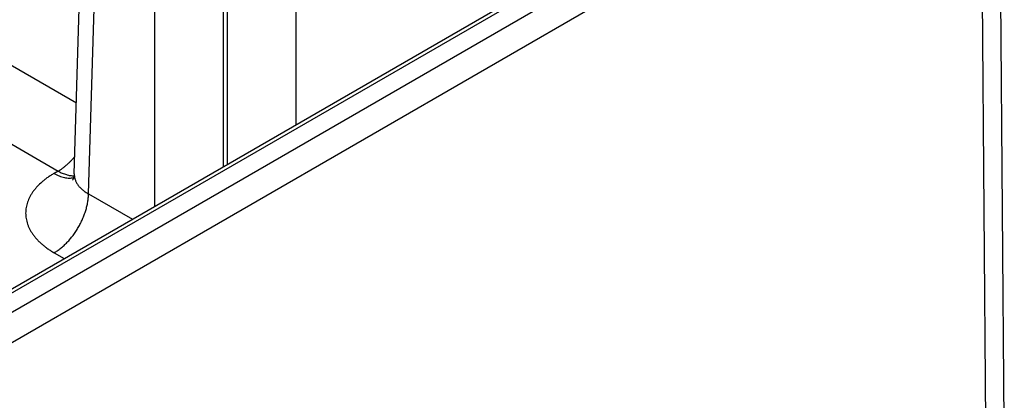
# Model space of a CAD drawing. Header units: inches. Extents: x 0 to 34, y 0 to 22.
# Tile 73 of 78: x 25.651 to 27.231, y 16.264 to 16.874. Entities that reach past the tile are written whole.
import ezdxf

# ---------------------------------------------------------------- set-up
doc = ezdxf.new("R2010")
doc.units = ezdxf.units.IN
doc.header["$LTSCALE"] = 1.87
doc.header["$MEASUREMENT"] = 0
doc.layers.get('0').update_dxf_attribs({"linetype": 'CONTINUOUS'})

msp = doc.modelspace()

# ---------------------------------------------------------------- linework, layer by layer
at = {"color": 7, "linetype": 'CONTINUOUS'}
for p, q in [((25.7383, 16.6267), (25.7742, 17.8142)), ((25.7611, 16.5945), (25.797, 17.7812)), ((25.9841, 16.642), (25.9841, 17.7442)), ((25.8674, 16.5746), (25.8674, 17.7406)), ((25.9777, 16.6383), (25.9777, 17.7406)), ((24.8609, 15.9562), (27.172, 17.2906)), ((27.2307, 16.1996), (27.2225, 17.2951)), ((26.0944, 16.7056), (26.0944, 17.2793)), ((24.8821, 15.9199), (27.1932, 17.2543)), ((24.9117, 16.0228), (27.0488, 17.2567)), ((24.9212, 16.0218), (27.0583, 17.2558)), ((27.2014, 16.1581), (27.1932, 17.2543)), ((25.4368, 16.9166), (25.7417, 16.7405)), ((25.3816, 16.8221), (25.7124, 16.6312)), ((25.7124, 16.6312), (25.706, 16.6275)), ((25.7611, 16.5945), (25.8316, 16.5539)), ((25.706, 16.5001), (25.7222, 16.4908))]:
    msp.add_line(p, q, dxfattribs=at)
msp.add_lwpolyline([(25.7383, 16.6267), (25.7382, 16.6249), (25.7379, 16.6232), (25.7376, 16.6217), (25.7373, 16.6203), (25.7369, 16.6192), (25.7365, 16.6183), (25.7362, 16.6176), (25.7359, 16.617), (25.7357, 16.6167), (25.7356, 16.6165), (25.7356, 16.6165)], dxfattribs=at)
for points, knots in [([(25.7124, 16.6312), (25.7136, 16.6319), (25.7159, 16.6333), (25.7194, 16.6357), (25.7228, 16.6383), (25.7262, 16.6412), (25.7296, 16.6443), (25.7329, 16.6475), (25.7361, 16.651), (25.7381, 16.6534), (25.7391, 16.6546)], [0, 0, 0, 0, 0.114506, 0.232446, 0.353643, 0.477883, 0.604923, 0.73449, 0.866288, 1, 1, 1, 1]), ([(25.706, 16.6275), (25.7051, 16.627), (25.7033, 16.6259), (25.7007, 16.6243), (25.6982, 16.6227), (25.6949, 16.6204), (25.691, 16.6175), (25.6852, 16.6128), (25.6799, 16.6077), (25.6753, 16.6024), (25.6722, 16.5983), (25.6694, 16.5942), (25.667, 16.59), (25.6649, 16.5857), (25.6633, 16.5814), (25.6619, 16.5771), (25.661, 16.5727), (25.6604, 16.5682), (25.6602, 16.5638), (25.6604, 16.5594), (25.661, 16.555), (25.6619, 16.5506), (25.6633, 16.5462), (25.6649, 16.5419), (25.667, 16.5376), (25.6694, 16.5334), (25.6717, 16.53), (25.6737, 16.5273), (25.6758, 16.5246), (25.6787, 16.5213), (25.6825, 16.5174), (25.6866, 16.5137), (25.6903, 16.5107), (25.6933, 16.5084), (25.6957, 16.5067), (25.6982, 16.505), (25.7007, 16.5033), (25.7033, 16.5017), (25.7051, 16.5006), (25.706, 16.5001)], [0, 0, 0, 0, 0.018926, 0.037617, 0.056071, 0.074285, 0.109984, 0.144716, 0.211292, 0.243207, 0.274249, 0.304471, 0.333934, 0.362719, 0.390915, 0.418624, 0.445957, 0.473035, 0.499984, 0.526933, 0.554011, 0.581344, 0.609052, 0.637249, 0.666034, 0.695497, 0.725718, 0.741135, 0.756764, 0.78868, 0.821509, 0.855282, 0.890014, 0.907744, 0.925715, 0.943928, 0.962381, 0.981073, 1, 1, 1, 1]), ([(25.706, 16.6275), (25.7074, 16.6267), (25.7101, 16.6252), (25.7142, 16.6234), (25.7183, 16.6219), (25.7224, 16.6208), (25.7263, 16.6202), (25.7301, 16.6199), (25.7332, 16.62), (25.7356, 16.6203), (25.7368, 16.6206), (25.7374, 16.6207)], [0, 0, 0, 0, 0.143916, 0.282131, 0.414609, 0.541448, 0.662897, 0.779373, 0.891468, 0.94613, 1, 1, 1, 1]), ([(25.7124, 16.6312), (25.7135, 16.6305), (25.7157, 16.6294), (25.719, 16.6278), (25.7223, 16.6265), (25.7255, 16.6254), (25.7287, 16.6246), (25.7319, 16.624), (25.735, 16.6237), (25.737, 16.6236), (25.738, 16.6237)], [0, 0, 0, 0, 0.140125, 0.275848, 0.407126, 0.533974, 0.656481, 0.774809, 0.889204, 1, 1, 1, 1]), ([(25.7383, 16.6267), (25.7383, 16.626), (25.7383, 16.6244), (25.7385, 16.6222), (25.7389, 16.6199), (25.7396, 16.6177), (25.7404, 16.6155), (25.7414, 16.6134), (25.7426, 16.6112), (25.744, 16.6091), (25.7455, 16.6071), (25.7473, 16.6051), (25.7492, 16.6032), (25.7513, 16.6013), (25.7535, 16.5995), (25.7567, 16.5971), (25.7593, 16.5955), (25.7611, 16.5945)], [0, 0, 0, 0, 0.054436, 0.108955, 0.163831, 0.219326, 0.27569, 0.333149, 0.39191, 0.452152, 0.514027, 0.577657, 0.643142, 0.710552, 0.779933, 0.85131, 1, 1, 1, 1]), ([(25.706, 16.5001), (25.7078, 16.5012), (25.7105, 16.5029), (25.714, 16.5054), (25.7176, 16.5082), (25.7219, 16.512), (25.727, 16.5169), (25.7318, 16.5223), (25.7364, 16.5281), (25.7407, 16.5343), (25.7447, 16.5407), (25.7483, 16.5473), (25.7516, 16.5541), (25.7544, 16.561), (25.7567, 16.5679), (25.7586, 16.5747), (25.76, 16.5815), (25.7609, 16.5881), (25.7611, 16.5924), (25.7611, 16.5945)], [0, 0, 0, 0, 0.055747, 0.084566, 0.113978, 0.174439, 0.236852, 0.300887, 0.366175, 0.432326, 0.498931, 0.565574, 0.631837, 0.697309, 0.761595, 0.824324, 0.885156, 0.943796, 1, 1, 1, 1])]:
    msp.add_open_spline(points, degree=3, knots=knots, dxfattribs=at)

doc.saveas('drawing.dxf')
